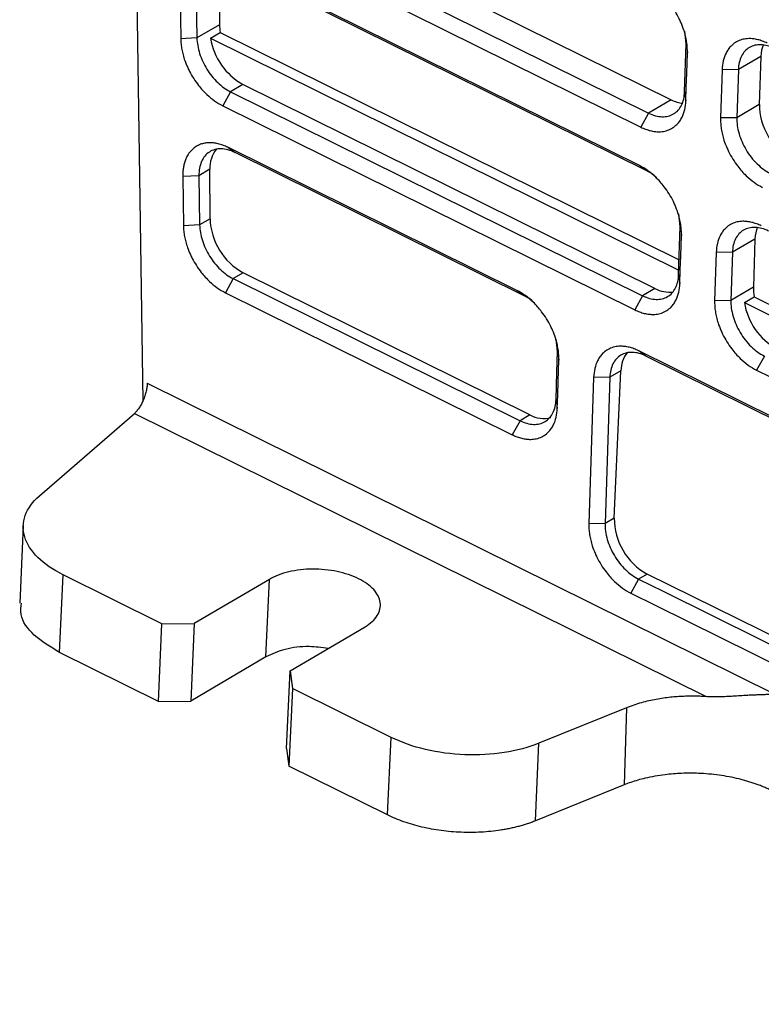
# Model space of a CAD drawing. Header units: millimetres. Extents: x -508 to 796, y -404 to 760.
# Tile 26 of 116: x 533 to 565, y -381 to -338. Entities that reach past the tile are written whole.
import ezdxf

# ---------------------------------------------------------------- set-up
doc = ezdxf.new("R2010")
doc.units = ezdxf.units.MM

msp = doc.modelspace()

# ---------------------------------------------------------------- linework, layer by layer
at = {"color": 7, "linetype": 'Continuous', "lineweight": 25}
for p, q in [((537.459, -279.119), (538.562, -355.055)), ((543.239, -332.881), (561.532, -341.946)), ((542.26, -333.459), (560.553, -342.524)), ((541.92, -334.07), (560.213, -343.134)), ((560.159, -344.807), (542.143, -335.88)), ((560.472, -345.033), (542.456, -336.106)), ((541.866, -336.541), (541.898, -338.681)), ((540.183, -337.153), (540.214, -339.293)), ((540.887, -337.118), (540.918, -339.258)), ((541.898, -338.681), (540.918, -339.258)), ((541.507, -339.267), (541.93, -339.018)), ((541.93, -339.018), (561.884, -348.905)), ((562.189, -339.509), (562.127, -338.967)), ((540.918, -339.258), (540.214, -339.293)), ((541.507, -339.267), (561.869, -349.357)), ((562.121, -341.6), (562.189, -339.509)), ((562.189, -339.509), (562.241, -339.897)), ((565.438, -340.057), (564.459, -340.634)), ((565.438, -340.057), (565.37, -342.148)), ((563.754, -340.647), (563.686, -342.737)), ((564.459, -340.634), (563.754, -340.647)), ((564.459, -340.634), (564.391, -342.725)), ((542.917, -341.275), (542.378, -341.593)), ((560.834, -350.153), (542.917, -341.275)), ((542.378, -341.593), (542.038, -342.203)), ((542.378, -341.593), (560.295, -350.471)), ((562.121, -341.6), (562.173, -341.988)), ((542.038, -342.203), (559.955, -351.081)), ((561.532, -341.946), (560.553, -342.524)), ((565.37, -342.148), (564.391, -342.725)), ((560.553, -342.524), (560.213, -343.134)), ((564.391, -342.725), (563.686, -342.737)), ((554.831, -350.242), (542.261, -344.014)), ((542.261, -344.014), (542.574, -344.24)), ((555.143, -350.468), (542.574, -344.24)), ((541.486, -344.968), (541.006, -345.252)), ((541.489, -347.125), (541.486, -344.968)), ((560.472, -345.033), (560.159, -344.807)), ((541.006, -345.252), (540.301, -345.286)), ((540.301, -345.286), (540.332, -347.426)), ((541.006, -345.252), (541.037, -347.392)), ((561.931, -347.457), (561.868, -346.914)), ((541.489, -347.125), (541.037, -347.392)), ((541.037, -347.392), (540.332, -347.426)), ((561.863, -349.547), (561.931, -347.457)), ((561.931, -347.457), (561.982, -347.844)), ((565.18, -348.004), (564.201, -348.581)), ((565.18, -348.004), (565.112, -350.095)), ((563.496, -348.594), (563.428, -350.685)), ((564.201, -348.581), (563.496, -348.594)), ((564.201, -348.581), (564.133, -350.672)), ((542.927, -349.472), (542.496, -349.726)), ((555.397, -355.652), (542.927, -349.472)), ((542.496, -349.726), (542.156, -350.337)), ((542.496, -349.726), (554.966, -355.906)), ((561.863, -349.547), (561.914, -349.935)), ((542.156, -350.337), (554.626, -356.516)), ((555.143, -350.468), (554.831, -350.242)), ((560.834, -350.153), (560.295, -350.471)), ((565.112, -350.095), (564.133, -350.672)), ((560.295, -350.471), (559.955, -351.081)), ((564.133, -350.672), (563.428, -350.685)), ((564.72, -350.77), (565.143, -350.521)), ((564.72, -350.77), (599.704, -368.105)), ((565.143, -350.521), (599.718, -367.654)), ((556.602, -352.891), (556.54, -352.349)), ((556.602, -352.891), (556.654, -353.279)), ((560.44, -353.093), (560.127, -352.867)), ((565.592, -353.096), (565.252, -353.706)), ((559.354, -353.732), (558.872, -354.016)), ((559.061, -360.14), (559.354, -353.732)), ((565.252, -353.706), (597.79, -369.83)), ((558.167, -354.029), (557.961, -360.386)), ((558.872, -354.016), (558.167, -354.029)), ((558.872, -354.016), (558.666, -360.373)), ((538.76, -354.279), (566.043, -367.799)), ((556.534, -354.982), (556.586, -355.369)), ((534.07, -359.177), (538.201, -355.588)), ((538.201, -355.588), (563.062, -367.907)), ((554.966, -355.906), (554.626, -356.516)), ((555.397, -355.652), (554.966, -355.906)), ((559.061, -360.14), (558.666, -360.373)), ((533.368, -360.46), (533.213, -363.838)), ((558.666, -360.373), (557.961, -360.386)), ((534.945, -365.987), (535.099, -362.613)), ((539.395, -364.742), (535.099, -362.613)), ((560.497, -362.577), (560.124, -362.797)), ((596.591, -380.463), (560.497, -362.577)), ((544.067, -362.808), (540.804, -364.732)), ((543.913, -366.181), (544.067, -362.808)), ((560.124, -362.797), (559.785, -363.407)), ((539.241, -368.115), (539.395, -364.742)), ((539.395, -364.742), (540.804, -364.732)), ((540.804, -364.732), (540.65, -368.105)), ((544.966, -366.794), (548.229, -364.87)), ((539.241, -368.115), (534.945, -365.987)), ((543.913, -366.181), (540.65, -368.105)), ((544.812, -370.168), (544.966, -366.794)), ((544.966, -366.794), (545.07, -367.554)), ((545.07, -367.554), (544.916, -370.927)), ((549.366, -369.683), (545.07, -367.554)), ((539.241, -368.115), (540.65, -368.105)), ((559.595, -368.395), (555.788, -369.939)), ((559.595, -368.395), (559.495, -371.746)), ((549.211, -373.056), (549.366, -369.683)), ((555.634, -373.312), (555.788, -369.939)), ((544.812, -370.168), (544.916, -370.927)), ((549.211, -373.056), (544.916, -370.927)), ((559.495, -371.746), (555.634, -373.312))]:
    msp.add_line(p, q, dxfattribs=at)
at = {"color": 7, "linetype": 'Continuous', "lineweight": 25, "flags": 128}
for points in [[(562.173, -341.988), (562.192, -341.39), (562.212, -340.793), (562.241, -339.897)], [(561.914, -349.935), (561.934, -349.337), (561.953, -348.74), (561.982, -347.844)], [(556.534, -354.982), (556.554, -354.391), (556.573, -353.799), (556.602, -352.891)], [(596.222, -370.753), (595.142, -370.218), (590.824, -368.078), (586.506, -365.938), (582.187, -363.798), (577.869, -361.659), (573.434, -359.461), (568.998, -357.263), (560.127, -352.867)], [(556.586, -355.369), (556.605, -354.778), (556.624, -354.186), (556.654, -353.279)], [(596.534, -370.979), (595.455, -370.444), (591.137, -368.304), (586.818, -366.164), (582.5, -364.024), (578.182, -361.884), (573.746, -359.687), (569.311, -357.489), (560.44, -353.093)], [(560.124, -362.797), (561.185, -363.322), (565.428, -365.425), (569.671, -367.527), (578.157, -371.732), (582.4, -373.835), (586.643, -375.937), (590.886, -378.04), (596.219, -380.682)], [(559.785, -363.407), (560.845, -363.933), (565.088, -366.036), (569.331, -368.138), (577.817, -372.343), (582.06, -374.446), (586.303, -376.548), (590.546, -378.651), (595.879, -381.293)]]:
    msp.add_lwpolyline(points, dxfattribs=at)
at = {"color": 7, "linetype": 'Continuous', "lineweight": 25}
for centre, radius, start, end in [((544.285, -338.815), 2.815, 189.2455, 240.9217), ((542.765, -344.893), 1.281, 141.0589, 183.3684), ((544.272, -347.034), 2.785, 181.8743, 241.1135), ((561.449, -349.031), 1.279, 241.2603, 277.6453), ((567.498, -350.318), 2.815, 189.2455, 240.9217), ((560.633, -353.74), 1.279, 141.3157, 179.6365), ((555.995, -354.602), 1.208, 240.3348, 284.5948), ((561.829, -360.15), 2.768, 179.7936, 241.2357)]:
    msp.add_arc(centre, radius, start, end, dxfattribs=at)
for centre, start_param, end_param in [((543.412, -339.342), 0.827155, 1.018464), ((566.952, -340.807), 0.433584, 0.77479), ((561.587, -340.273), 2.345586, 2.684014), ((566.884, -342.898), 0.77479, 2.345586), ((566.693, -348.754), 0.433585, 0.77479), ((566.625, -350.845), 0.77479, 1.018464)]:
    msp.add_ellipse(centre, major_axis=(-1.043, 1.706), ratio=0.643206, start_param=start_param, end_param=end_param, dxfattribs=at)
for points, knots in [([(562.241, -339.897), (562.243, -339.819), (562.241, -339.661), (562.214, -339.417), (562.165, -339.169), (562.088, -338.893), (561.994, -338.643), (561.865, -338.365), (561.712, -338.089), (561.516, -337.804), (561.318, -337.564), (561.085, -337.321), (560.785, -337.07), (560.541, -336.922), (560.417, -336.86)], [2, 2, 2, 2, 2.390349, 2.775768, 3.156838, 3.535806, 4.041585, 4.306056, 4.836291, 5.366217, 5.761922, 6.156179, 6.828091, 7.514685, 7.514685, 7.514685, 7.514685]), ([(540.214, -339.293), (540.215, -339.368), (540.224, -339.522), (540.259, -339.758), (540.314, -339.996), (540.396, -340.26), (540.493, -340.499), (540.623, -340.765), (540.776, -341.029), (540.97, -341.302), (541.163, -341.53), (541.391, -341.762), (541.683, -342.002), (541.919, -342.144), (542.038, -342.203)], [2, 2, 2, 2, 2.376338, 2.747195, 3.114445, 3.480007, 3.967997, 4.225835, 4.74261, 5.259014, 5.644691, 6.028991, 6.685655, 7.355509, 7.355509, 7.355509, 7.355509]), ([(540.918, -339.258), (540.92, -339.367), (540.931, -339.478), (540.971, -339.705), (541, -339.822), (541.074, -340.054), (541.119, -340.169), (541.224, -340.396), (541.285, -340.508), (541.419, -340.723), (541.492, -340.825), (541.649, -341.019), (541.734, -341.111), (541.995, -341.36), (542.185, -341.497), (542.378, -341.593)], [0, 0, 0, 0, 0.125, 0.125, 0.25, 0.25, 0.375, 0.375, 0.5, 0.5, 0.625, 0.625, 0.75, 0.75, 1, 1, 1, 1]), ([(565.714, -339.485), (565.644, -339.451), (565.505, -339.39), (565.3, -339.327), (565.101, -339.291), (564.887, -339.28), (564.704, -339.302), (564.508, -339.357), (564.325, -339.445), (564.151, -339.587), (564.018, -339.748), (563.895, -339.955), (563.792, -340.248), (563.759, -340.509), (563.754, -340.647)], [2, 2, 2, 2, 2.388853, 2.771406, 3.149773, 3.526125, 4.028417, 4.292944, 4.82322, 5.353081, 5.748684, 6.142811, 6.821895, 7.514688, 7.514688, 7.514688, 7.514688]), ([(566.027, -339.711), (565.927, -339.661), (565.828, -339.624), (565.634, -339.57), (565.536, -339.555), (565.35, -339.548), (565.261, -339.557), (565.093, -339.597), (565.013, -339.629), (564.795, -339.756), (564.676, -339.887), (564.513, -340.214), (564.466, -340.414), (564.459, -340.634)], [0, 0, 0, 0, 0.125, 0.125, 0.25, 0.25, 0.375, 0.375, 0.5, 0.5, 0.75, 0.75, 1, 1, 1, 1]), ([(560.553, -342.524), (560.653, -342.573), (560.752, -342.611), (560.947, -342.664), (561.044, -342.68), (561.23, -342.686), (561.319, -342.678), (561.488, -342.638), (561.568, -342.606), (561.785, -342.478), (561.904, -342.348), (562.068, -342.02), (562.115, -341.821), (562.121, -341.6)], [0, 0, 0, 0, 0.125, 0.125, 0.25, 0.25, 0.375, 0.375, 0.5, 0.5, 0.75, 0.75, 1, 1, 1, 1]), ([(560.213, -343.134), (560.283, -343.169), (560.423, -343.229), (560.628, -343.293), (560.828, -343.33), (561.041, -343.341), (561.226, -343.32), (561.421, -343.265), (561.606, -343.177), (561.78, -343.035), (561.914, -342.874), (562.035, -342.667), (562.136, -342.379), (562.169, -342.123), (562.173, -341.988)], [2, 2, 2, 2, 2.392134, 2.778004, 3.159748, 3.539545, 4.046539, 4.313565, 4.848895, 5.383914, 5.783435, 6.181435, 6.852808, 7.538096, 7.538096, 7.538096, 7.538096]), ([(563.686, -342.737), (563.684, -342.814), (563.687, -342.971), (563.713, -343.212), (563.761, -343.456), (563.838, -343.729), (563.931, -343.977), (564.059, -344.254), (564.213, -344.531), (564.41, -344.816), (564.608, -345.056), (564.842, -345.299), (565.143, -345.55), (565.387, -345.698), (565.51, -345.759)], [2, 2, 2, 2, 2.389254, 2.772475, 3.151725, 3.529114, 4.032929, 4.300002, 4.835361, 5.370314, 5.769743, 6.16765, 6.845576, 7.538018, 7.538018, 7.538018, 7.538018]), ([(564.391, -342.725), (564.388, -342.835), (564.395, -342.949), (564.426, -343.181), (564.452, -343.302), (564.522, -343.542), (564.565, -343.661), (564.669, -343.897), (564.73, -344.015), (564.931, -344.35), (565.095, -344.559), (565.453, -344.906), (565.65, -345.049), (565.85, -345.148)], [0, 0, 0, 0, 0.125, 0.125, 0.25, 0.25, 0.375, 0.375, 0.5, 0.5, 0.75, 0.75, 1, 1, 1, 1]), ([(542.261, -344.014), (542.19, -343.979), (542.048, -343.917), (541.837, -343.853), (541.631, -343.817), (541.432, -343.81), (541.248, -343.832), (541.063, -343.883), (540.916, -343.954), (540.783, -344.045), (540.676, -344.142), (540.582, -344.256), (540.493, -344.394), (540.421, -344.545), (540.362, -344.727), (540.325, -344.903), (540.303, -345.089), (540.3, -345.22), (540.301, -345.286)], [2, 2, 2, 2, 2.396282, 2.789733, 3.181605, 3.57307, 3.965102, 4.329001, 4.796007, 5.029859, 5.37994, 5.729366, 5.962029, 6.394764, 6.719337, 7.044651, 7.371417, 7.698695, 7.698695, 7.698695, 7.698695]), ([(542.574, -344.24), (542.471, -344.189), (542.369, -344.15), (542.168, -344.096), (542.067, -344.082), (541.876, -344.078), (541.785, -344.089), (541.613, -344.135), (541.531, -344.171), (541.313, -344.312), (541.195, -344.454), (541.079, -344.718), (541.05, -344.816), (541.012, -345.025), (541.003, -345.135), (541.006, -345.252)], [0, 0, 0, 0, 0.125, 0.125, 0.25, 0.25, 0.375, 0.375, 0.5, 0.5, 0.75, 0.75, 0.875, 0.875, 1, 1, 1, 1]), ([(561.982, -347.844), (561.985, -347.766), (561.982, -347.608), (561.955, -347.364), (561.907, -347.116), (561.829, -346.84), (561.735, -346.59), (561.607, -346.312), (561.454, -346.036), (561.257, -345.751), (561.06, -345.511), (560.826, -345.268), (560.526, -345.017), (560.282, -344.869), (560.159, -344.807)], [2, 2, 2, 2, 2.390349, 2.775768, 3.156838, 3.535806, 4.041584, 4.306056, 4.836291, 5.366216, 5.761922, 6.156179, 6.828091, 7.514685, 7.514685, 7.514685, 7.514685]), ([(560.913, -345.346), (560.877, -345.309), (560.74, -345.17), (560.585, -345.091), (560.472, -345.033)], [0, 0, 0, 0, 0.268062, 1, 1, 1, 1]), ([(565.456, -347.432), (565.386, -347.398), (565.247, -347.337), (565.041, -347.274), (564.842, -347.238), (564.629, -347.227), (564.445, -347.249), (564.25, -347.304), (564.066, -347.393), (563.892, -347.534), (563.759, -347.695), (563.637, -347.903), (563.533, -348.195), (563.5, -348.456), (563.496, -348.594)], [2, 2, 2, 2, 2.388853, 2.771406, 3.149772, 3.526124, 4.028415, 4.29294, 4.823213, 5.353072, 5.748676, 6.142805, 6.821891, 7.514683, 7.514683, 7.514683, 7.514683]), ([(540.332, -347.426), (540.333, -347.502), (540.342, -347.656), (540.377, -347.892), (540.432, -348.13), (540.514, -348.394), (540.611, -348.633), (540.741, -348.899), (540.894, -349.163), (541.088, -349.435), (541.281, -349.663), (541.509, -349.896), (541.801, -350.136), (542.037, -350.278), (542.156, -350.337)], [2, 2, 2, 2, 2.376342, 2.747202, 3.114455, 3.48002, 3.968014, 4.225855, 4.742635, 5.259043, 5.644723, 6.029026, 6.685695, 7.355556, 7.355556, 7.355556, 7.355556]), ([(541.037, -347.392), (541.039, -347.501), (541.05, -347.612), (541.089, -347.839), (541.118, -347.955), (541.192, -348.188), (541.237, -348.303), (541.342, -348.529), (541.403, -348.642), (541.537, -348.856), (541.61, -348.959), (541.767, -349.153), (541.852, -349.245), (542.113, -349.494), (542.303, -349.631), (542.496, -349.726)], [0, 0, 0, 0, 0.125, 0.125, 0.25, 0.25, 0.375, 0.375, 0.5, 0.5, 0.625, 0.625, 0.75, 0.75, 1, 1, 1, 1]), ([(565.769, -347.658), (565.669, -347.609), (565.57, -347.571), (565.375, -347.517), (565.278, -347.502), (565.092, -347.495), (565.003, -347.504), (564.834, -347.544), (564.754, -347.576), (564.537, -347.704), (564.418, -347.834), (564.254, -348.162), (564.207, -348.361), (564.201, -348.581)], [0, 0, 0, 0, 0.125, 0.125, 0.25, 0.25, 0.375, 0.375, 0.5, 0.5, 0.75, 0.75, 1, 1, 1, 1]), ([(560.295, -350.471), (560.395, -350.52), (560.493, -350.558), (560.688, -350.611), (560.785, -350.627), (560.972, -350.633), (561.06, -350.625), (561.229, -350.585), (561.309, -350.553), (561.526, -350.425), (561.645, -350.295), (561.809, -349.967), (561.856, -349.768), (561.863, -349.547)], [0, 0, 0, 0, 0.125, 0.125, 0.25, 0.25, 0.375, 0.375, 0.5, 0.5, 0.75, 0.75, 1, 1, 1, 1]), ([(556.654, -353.279), (556.657, -353.201), (556.654, -353.043), (556.627, -352.799), (556.578, -352.551), (556.501, -352.275), (556.407, -352.025), (556.278, -351.747), (556.125, -351.471), (555.929, -351.185), (555.732, -350.946), (555.498, -350.703), (555.198, -350.451), (554.954, -350.304), (554.831, -350.242)], [2, 2, 2, 2, 2.390349, 2.775768, 3.156838, 3.535806, 4.041585, 4.306057, 4.836292, 5.366218, 5.761923, 6.156179, 6.828091, 7.514684, 7.514684, 7.514684, 7.514684]), ([(559.955, -351.081), (560.025, -351.116), (560.164, -351.177), (560.37, -351.24), (560.569, -351.277), (560.783, -351.288), (560.967, -351.267), (561.163, -351.212), (561.347, -351.124), (561.522, -350.982), (561.655, -350.821), (561.776, -350.615), (561.877, -350.326), (561.91, -350.07), (561.914, -349.935)], [2, 2, 2, 2, 2.392134, 2.778005, 3.159749, 3.539547, 4.046543, 4.313572, 4.848903, 5.383922, 5.78344, 6.181439, 6.852812, 7.538101, 7.538101, 7.538101, 7.538101]), ([(555.585, -350.781), (555.548, -350.744), (555.412, -350.605), (555.257, -350.526), (555.143, -350.468)], [0, 0, 0, 0, 0.268059, 1, 1, 1, 1]), ([(563.428, -350.685), (563.425, -350.761), (563.428, -350.918), (563.455, -351.159), (563.503, -351.403), (563.579, -351.676), (563.673, -351.924), (563.801, -352.202), (563.954, -352.478), (564.151, -352.764), (564.349, -353.003), (564.584, -353.246), (564.884, -353.497), (565.128, -353.645), (565.252, -353.706)], [2, 2, 2, 2, 2.389254, 2.772475, 3.151725, 3.529115, 4.032929, 4.300002, 4.835362, 5.370315, 5.769743, 6.16765, 6.845576, 7.538018, 7.538018, 7.538018, 7.538018]), ([(564.133, -350.672), (564.13, -350.783), (564.136, -350.896), (564.168, -351.128), (564.194, -351.249), (564.263, -351.489), (564.306, -351.608), (564.41, -351.844), (564.471, -351.962), (564.673, -352.297), (564.837, -352.506), (565.195, -352.854), (565.392, -352.997), (565.592, -353.096)], [0, 0, 0, 0, 0.125, 0.125, 0.25, 0.25, 0.375, 0.375, 0.5, 0.5, 0.75, 0.75, 1, 1, 1, 1]), ([(560.127, -352.867), (560.057, -352.832), (559.918, -352.772), (559.713, -352.709), (559.514, -352.673), (559.301, -352.662), (559.117, -352.684), (558.922, -352.739), (558.738, -352.827), (558.564, -352.969), (558.431, -353.13), (558.308, -353.337), (558.205, -353.63), (558.172, -353.891), (558.167, -354.029)], [2, 2, 2, 2, 2.388853, 2.771406, 3.149773, 3.526124, 4.028415, 4.292941, 4.823214, 5.353073, 5.748677, 6.142805, 6.82189, 7.514682, 7.514682, 7.514682, 7.514682]), ([(560.44, -353.093), (560.34, -353.043), (560.242, -353.006), (560.047, -352.952), (559.949, -352.937), (559.763, -352.93), (559.675, -352.939), (559.506, -352.979), (559.426, -353.011), (559.208, -353.138), (559.09, -353.269), (558.926, -353.596), (558.879, -353.796), (558.872, -354.016)], [0, 0, 0, 0, 0.125, 0.125, 0.25, 0.25, 0.375, 0.375, 0.5, 0.5, 0.75, 0.75, 1, 1, 1, 1]), ([(538.76, -354.279), (538.759, -354.305), (538.756, -354.357), (538.746, -354.441), (538.732, -354.531), (538.713, -354.625), (538.688, -354.722), (538.657, -354.821), (538.622, -354.921), (538.573, -355.043), (538.502, -355.191), (538.407, -355.351), (538.303, -355.49), (538.235, -355.556), (538.201, -355.588)], [0, 0, 0, 0, 0.056788, 0.11563, 0.17638, 0.238846, 0.302791, 0.367937, 0.433973, 0.500563, 0.615595, 0.749069, 0.878252, 1, 1, 1, 1]), ([(554.966, -355.906), (555.066, -355.955), (555.165, -355.993), (555.36, -356.046), (555.457, -356.062), (555.643, -356.068), (555.732, -356.06), (555.901, -356.02), (555.981, -355.988), (556.198, -355.86), (556.317, -355.729), (556.481, -355.402), (556.528, -355.203), (556.534, -354.982)], [0, 0, 0, 0, 0.125, 0.125, 0.25, 0.25, 0.375, 0.375, 0.5, 0.5, 0.75, 0.75, 1, 1, 1, 1]), ([(554.626, -356.516), (554.696, -356.551), (554.836, -356.611), (555.041, -356.675), (555.241, -356.712), (555.454, -356.723), (555.639, -356.702), (555.835, -356.647), (556.019, -356.559), (556.194, -356.417), (556.327, -356.256), (556.448, -356.049), (556.549, -355.761), (556.582, -355.505), (556.586, -355.369)], [2, 2, 2, 2, 2.392134, 2.778006, 3.15975, 3.539547, 4.046541, 4.313568, 4.848898, 5.383918, 5.78344, 6.181442, 6.852817, 7.538106, 7.538106, 7.538106, 7.538106]), ([(535.099, -362.613), (534.659, -362.395), (534.286, -362.137), (533.718, -361.574), (533.524, -361.269), (533.338, -360.647), (533.346, -360.33), (533.563, -359.724), (533.772, -359.435), (534.07, -359.177)], [0, 0, 0, 0, 0.25, 0.25, 0.5, 0.5, 0.75, 0.75, 1, 1, 1, 1]), ([(557.961, -360.386), (557.958, -360.463), (557.961, -360.619), (557.987, -360.86), (558.036, -361.104), (558.112, -361.377), (558.206, -361.625), (558.334, -361.903), (558.487, -362.179), (558.684, -362.465), (558.882, -362.704), (559.116, -362.947), (559.417, -363.198), (559.661, -363.346), (559.785, -363.407)], [2, 2, 2, 2, 2.389251, 2.77247, 3.151716, 3.529102, 4.032907, 4.299976, 4.835326, 5.370273, 5.769698, 6.167601, 6.845521, 7.537957, 7.537957, 7.537957, 7.537957]), ([(558.666, -360.373), (558.662, -360.484), (558.669, -360.597), (558.701, -360.829), (558.726, -360.95), (558.796, -361.19), (558.839, -361.309), (558.943, -361.545), (559.004, -361.663), (559.205, -361.998), (559.37, -362.207), (559.728, -362.555), (559.925, -362.698), (560.124, -362.797)], [0, 0, 0, 0, 0.125, 0.125, 0.25, 0.25, 0.375, 0.375, 0.5, 0.5, 0.75, 0.75, 1, 1, 1, 1]), ([(548.229, -364.87), (548.464, -364.731), (548.645, -364.566), (548.87, -364.207), (548.915, -364.013), (548.862, -363.626), (548.765, -363.433), (548.441, -363.078), (548.215, -362.915), (547.671, -362.645), (547.352, -362.538), (546.669, -362.395), (546.305, -362.359), (545.587, -362.364), (545.234, -362.405), (544.591, -362.557), (544.302, -362.669), (544.067, -362.808)], [0, 0, 0, 0, 0.125, 0.125, 0.25, 0.25, 0.375, 0.375, 0.5, 0.5, 0.625, 0.625, 0.75, 0.75, 0.875, 0.875, 1, 1, 1, 1]), ([(534.945, -365.987), (534.549, -365.746), (533.757, -365.265), (533.213, -364.476), (533.269, -364.002), (533.289, -363.837)], [0, 0, 0, 0, 0.395008, 0.790015, 1, 1, 1, 1]), ([(546.623, -365.817), (546.347, -365.779), (545.717, -365.692), (544.71, -365.816), (544.179, -366.059), (543.913, -366.181)], [0, 0, 0, 0, 0.280992, 0.640496, 1, 1, 1, 1]), ([(563.061, -367.909), (562.988, -367.905), (562.837, -367.896), (562.601, -367.889), (562.348, -367.888), (562.081, -367.895), (561.798, -367.911), (561.503, -367.937), (561.197, -367.975), (560.882, -368.026), (560.56, -368.092), (560.234, -368.175), (559.908, -368.275), (559.701, -368.355), (559.595, -368.395)], [0, 0, 0, 0, 0.058866, 0.122181, 0.189945, 0.262158, 0.33882, 0.419931, 0.505489, 0.595496, 0.689951, 0.788853, 0.892203, 1, 1, 1, 1]), ([(566.043, -367.799), (565.995, -367.802), (565.897, -367.81), (565.736, -367.818), (565.561, -367.826), (565.368, -367.833), (565.159, -367.842), (564.932, -367.852), (564.673, -367.867), (564.391, -367.885), (564.096, -367.902), (563.814, -367.914), (563.548, -367.921), (563.299, -367.921), (563.138, -367.913), (563.061, -367.909)], [0, 0, 0, 0, 0.060623, 0.124779, 0.192509, 0.263849, 0.338829, 0.417476, 0.499811, 0.599779, 0.692817, 0.779105, 0.858864, 0.932375, 1, 1, 1, 1]), ([(555.788, -369.939), (555.338, -370.121), (554.823, -370.259), (553.725, -370.429), (553.142, -370.461), (551.98, -370.414), (551.4, -370.336), (550.313, -370.079), (549.806, -369.901), (549.366, -369.683)], [0, 0, 0, 0, 0.25, 0.25, 0.5, 0.5, 0.75, 0.75, 1, 1, 1, 1]), ([(565.918, -372.003), (565.864, -371.976), (565.757, -371.924), (565.588, -371.85), (565.415, -371.78), (565.238, -371.714), (565.056, -371.652), (564.869, -371.594), (564.678, -371.54), (564.271, -371.435), (563.624, -371.312), (562.78, -371.238), (561.991, -371.237), (561.358, -371.288), (560.829, -371.367), (560.432, -371.449), (560.084, -371.541), (559.78, -371.636), (559.59, -371.71), (559.495, -371.746)], [0, 0, 0, 0, 0.03041, 0.060657, 0.090793, 0.120872, 0.150949, 0.181078, 0.211313, 0.241708, 0.370796, 0.499963, 0.604719, 0.709555, 0.777077, 0.844675, 0.896443, 0.948128, 1, 1, 1, 1]), ([(555.634, -373.312), (555.577, -373.335), (555.462, -373.38), (555.284, -373.442), (555.102, -373.5), (554.915, -373.553), (554.723, -373.601), (554.526, -373.645), (554.325, -373.684), (553.917, -373.752), (553.279, -373.819), (552.407, -373.824), (551.535, -373.75), (550.833, -373.619), (550.298, -373.479), (549.915, -373.355), (549.549, -373.216), (549.324, -373.109), (549.211, -373.056)], [0, 0, 0, 0, 0.0314887, 0.0627955, 0.0939797, 0.1251011, 0.1562201, 0.1873967, 0.2186911, 0.2501625, 0.3750559, 0.500029, 0.6249223, 0.7498954, 0.8126174, 0.874888, 0.9371887, 1, 1, 1, 1])]:
    msp.add_open_spline(points, degree=3, knots=knots, dxfattribs=at)

doc.saveas('drawing.dxf')
